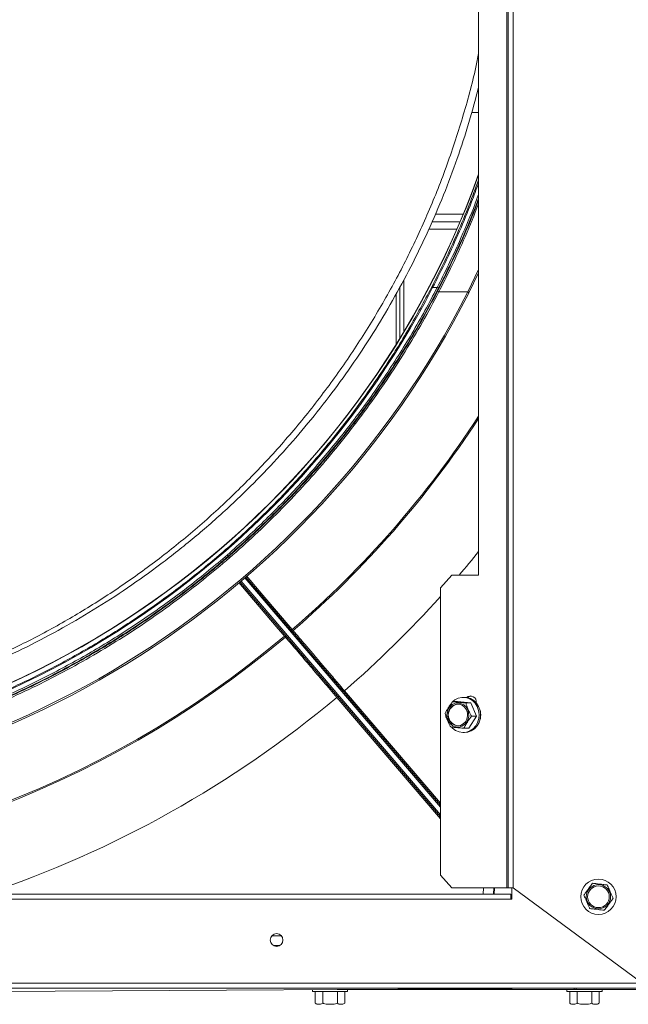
# Model space of a CAD drawing. Header units: millimetres. Extents: x -4829 to 407110, y -34854 to 354616.
# Tile 23 of 75: x 25142 to 25381, y -23520 to -23133. Entities that reach past the tile are written whole.
import ezdxf

# ---------------------------------------------------------------- set-up
doc = ezdxf.new("R2010")
doc.units = ezdxf.units.MM
doc.header["$LTSCALE"] = 15

# ---------------------------------------------------------------- blocks, each defined once
blk = doc.blocks.new('A$Cf38c0126')
at = {"linetype": 'Continuous', "lineweight": 5}
for p, q in [((18878.57, -16369.29), (18878.57, -17179.23)), ((18879.14, -17179.23), (18879.14, -16369.29)), ((18881.14, -17179.23), (18881.14, -16369.29)), ((18867.55, -17056.46), (18867.55, -16816.93)), ((18864.84, -16874.81), (18867.55, -16874.81)), ((18850.58, -16914.74), (18861.51, -16914.74)), ((18849.3, -16917.73), (18860.25, -16917.73)), ((18848.02, -16920.73), (18858.96, -16920.73)), ((18863.28, -16945.33), (18867.55, -16936.56)), ((18867.55, -16937.84), (18863.72, -16945.72)), ((18836.72, -16963.39), (18836.72, -16943.3)), ((18838.22, -16940.52), (18838.22, -16960.92)), ((18835.23, -16965.82), (18835.23, -16946.07)), ((18851.3, -16943.62), (18849.52, -16943.62)), ((18863.28, -16945.33), (18851.95, -16945.33)), ((18772.06, -17046.78), (18769.79, -17048.86)), ((18768.99, -17048.69), (18769.73, -17049.56)), ((18852.58, -17151.36), (18774, -17059.19)), ((18774.38, -17058.87), (18852.58, -17150.59)), ((18852.58, -17147.51), (18775.9, -17057.57)), ((18776.28, -17057.25), (18852.58, -17146.74)), ((18857.1, -17056.46), (18852.58, -17061.45)), ((18857.1, -17056.46), (18867.55, -17056.46)), ((18852.58, -17174.23), (18852.58, -17061.45)), ((18814.96, -17101.87), (18852.58, -17146)), ((18852.58, -17152.11), (18811.94, -17104.44)), ((18862.06, -17104.44), (18861.51, -17104.44)), ((18857.41, -17106.13), (18859.31, -17106.13)), ((18864.51, -17106.64), (18859.31, -17106.13)), ((18862.61, -17106.64), (18864.51, -17106.64)), ((18866.71, -17111.87), (18864.51, -17106.64)), ((18863.71, -17116.58), (18866.71, -17111.87)), ((18864.81, -17111.87), (18866.71, -17111.87)), ((18861.81, -17116.58), (18863.71, -17116.58)), ((18861.51, -17118.27), (18862.06, -17118.27)), ((18852.58, -17174.23), (18857.1, -17179.23)), ((18878.57, -17179.23), (18857.1, -17179.23)), ((18869.4, -17181.67), (18869.48, -17179.23)), ((18873.47, -17179.23), (18873.39, -17181.67)), ((18873.81, -17179.23), (18873.72, -17181.72)), ((18878.57, -17179.23), (18879.14, -17179.23)), ((18881.14, -17179.23), (18879.14, -17179.23)), ((18880.64, -17179.23), (18880.64, -17183.72)), ((18931.04, -17216.15), (18881.14, -17179.23)), ((18197.46, -17181.72), (18880.14, -17181.72)), ((18873.39, -17181.67), (18873.44, -17181.72)), ((18880.14, -17181.72), (18880.14, -17183.72)), ((18880.14, -17183.72), (18197.46, -17183.72)), ((18880.14, -17183.72), (18880.64, -17183.72)), ((18786.48, -17198), (18790.15, -17198)), ((18789.57, -17201.85), (18787.07, -17201.85)), ((18788.63, -17202.16), (18788, -17202.16)), ((18139.57, -17216.65), (18938.03, -17216.65)), ((18938.03, -17218.65), (18139.57, -17218.65)), ((18538.8, -17220.64), (18903.1, -17218.65)), ((18802.36, -17219.2), (18802.36, -17219.95)), ((18802.36, -17219.95), (18816.19, -17219.95)), ((18803.51, -17224.44), (18803.51, -17219.95)), ((18806.4, -17224.44), (18806.4, -17219.95)), ((18905.09, -17219.15), (18812.02, -17219.15)), ((18812.16, -17224.44), (18812.16, -17219.95)), ((18815.04, -17224.44), (18815.04, -17219.95)), ((18816.19, -17219.95), (18816.19, -17219.15)), ((18902.17, -17219.15), (18902.17, -17219.95)), ((18902.17, -17219.95), (18916, -17219.95)), ((18903.32, -17224.44), (18903.32, -17219.95)), ((18905.09, -17218.65), (18905.09, -17219.15)), ((18905.84, -17219.15), (18905.09, -17219.15)), ((18905.84, -17218.65), (18905.84, -17219.15)), ((18936.53, -17219.15), (18905.84, -17219.15)), ((18906.2, -17224.44), (18906.2, -17219.95)), ((18911.96, -17224.44), (18911.96, -17219.95)), ((18914.85, -17224.44), (18914.85, -17219.95)), ((18916, -17219.95), (18916, -17219.15)), ((18803.52, -17224.44), (18803.59, -17224.52)), ((18903.32, -17224.44), (18903.4, -17224.52))]:
    blk.add_line(p, q, dxfattribs=at)
at = {"linetype": 'Continuous', "lineweight": 5, "flags": 128}
for points in [[(18849.08, -16943.56), (18849.1, -16943.54), (18849.13, -16943.53), (18849.18, -16943.53), (18849.23, -16943.53), (18849.3, -16943.54), (18849.37, -16943.56), (18849.44, -16943.59), (18849.52, -16943.62)], [(18863.72, -16945.72), (18863.73, -16945.69), (18863.71, -16945.65), (18863.68, -16945.6), (18863.62, -16945.54), (18863.55, -16945.48), (18863.47, -16945.43), (18863.38, -16945.38), (18863.28, -16945.33)], [(18791.43, -17080.4), (18790.79, -17079.64), (18788.2, -17076.61), (18777.84, -17064.46), (18773.53, -17059.4)], [(18776.55, -17056.8), (18782.96, -17064.31), (18794.47, -17077.81)], [(18857.6, -17105.95), (18858.23, -17105.46), (18859.55, -17104.79), (18860.97, -17104.47), (18862.43, -17104.52), (18863.83, -17104.93), (18865.11, -17105.7), (18866.2, -17106.77), (18867.03, -17108.09), (18867.57, -17109.58), (18867.77, -17111.17), (18867.64, -17112.77), (18867.18, -17114.29), (18866.42, -17115.66), (18865.39, -17116.79), (18864.15, -17117.63), (18862.76, -17118.13), (18861.31, -17118.27), (18859.87, -17118.03), (18858.52, -17117.44), (18857.33, -17116.51), (18857.06, -17116.23)], [(18862.06, -17104.44), (18862.98, -17104.52), (18864.38, -17104.93), (18865.66, -17105.7), (18866.75, -17106.77), (18867.58, -17108.09), (18868.11, -17109.58), (18868.32, -17111.17), (18868.19, -17112.77), (18867.73, -17114.29), (18866.97, -17115.66), (18865.93, -17116.79), (18864.69, -17117.63), (18863.31, -17118.13), (18862.06, -17118.27)], [(18864.55, -17103.88), (18863.9, -17104.06), (18863.2, -17104.56)], [(18863.7, -17111.78), (18863.64, -17110.49), (18863.27, -17109.25), (18862.62, -17108.18), (18861.72, -17107.34), (18860.65, -17106.8), (18859.49, -17106.59), (18858.32, -17106.74), (18857.23, -17107.23), (18856.31, -17108.03), (18855.61, -17109.08), (18855.19, -17110.29), (18855.09, -17111.58), (18855.3, -17112.86), (18855.82, -17114.02), (18856.6, -17114.99), (18857.6, -17115.69), (18858.72, -17116.06), (18859.9, -17116.09), (18861.04, -17115.77), (18862.05, -17115.11), (18862.87, -17114.19), (18863.44, -17113.05), (18863.7, -17111.78)], [(18863.23, -17111.74), (18863.16, -17110.47), (18862.76, -17109.29), (18862.05, -17108.29), (18861.12, -17107.56), (18860.03, -17107.17), (18858.88, -17107.15), (18857.78, -17107.51), (18856.83, -17108.21), (18856.1, -17109.18), (18855.66, -17110.35), (18855.56, -17111.61), (18855.8, -17112.85), (18856.36, -17113.95), (18857.19, -17114.83), (18858.21, -17115.39), (18859.34, -17115.6), (18860.48, -17115.43), (18861.52, -17114.9), (18862.37, -17114.05), (18862.96, -17112.96), (18863.23, -17111.74)]]:
    blk.add_lwpolyline(points, dxfattribs=at)
at = {"linetype": 'Continuous', "lineweight": 5}
for centre, radius in [((18914.57, -17182.72), 6.92), ((18914.57, -17182.72), 4.76), ((18914.57, -17182.72), 4.24), ((18788.32, -17199.69), 2.5)]:
    blk.add_circle(centre, radius, dxfattribs=at)
for centre, radius, start, end in [((18538.8, -16781), 349.32, 270, 340.2388), ((18538.8, -16781), 349.42, 270, 340.1933), ((18538.8, -16781), 364.29, 206.8839, 333.1161), ((18538.8, -16780.83), 363.79, 206.8839, 333.1161), ((18851.13, -16944.26), 0.662, 22.1662, 75.4684), ((18852.12, -16944.69), 0.664, 202.137, 255.2828), ((18538.8, -16781), 391.75, 310.7408, 327.0543), ((18538.8, -16781), 392.24, 310.7401, 326.944), ((18799.03, -17083.35), 7.18, 129.4552, 133.441), ((18795.11, -17078.57), 0.499, 130.7401, 220.4489), ((18538.8, -16781), 392.24, 229.8424, 310.1576), ((18538.8, -16781), 391.75, 229.8431, 310.1569), ((18796.15, -17085.74), 7.12, 127.4394, 131.4547), ((18792.08, -17081.16), 0.499, 40.4489, 130.1576), ((18817.78, -17105.36), 4.49, 128.9289, 135.1084), ((18814.99, -17107.83), 4.56, 125.8272, 131.9637), ((18864.36, -17106.19), 2.27, 349.9729, 131.7803), ((18859.93, -17111.36), 4.26, 95.783, 264.217), ((18861.57, -17111.36), 6.81, 336.6256, 23.3744), ((18872.78, -17083.35), 98.37, 268.03, 269.2807), ((18872.82, -17178.73), 2.99, 267.3053, 280.8786), ((18804.54, -17223.64), 1.3, 237.5787, 268.9033), ((18814.02, -17223.64), 1.3, 271.0967, 321.8692), ((18904.34, -17223.64), 1.3, 237.5787, 268.9033), ((18913.82, -17223.64), 1.3, 271.0967, 321.8692)]:
    blk.add_arc(centre, radius, start, end, dxfattribs=at)
for centre, major_axis, ratio, start_param, end_param in [((18538.8, -16783.05), (0, 349.77), 0.99998, 2.047766, 4.235419), ((18536.16, -16781), (-425.07, 0), 1, 2.436569, 2.464842), ((18536.16, -16781), (-425.07, 0), 1, 2.286143, 2.41042), ((18538.8, -16778.75), (0, 425.07), 1, 3.465442, 3.839457)]:
    blk.add_ellipse(centre, major_axis=major_axis, ratio=ratio, start_param=start_param, end_param=end_param, dxfattribs=at)
for points, knots in [([(18674.84, -17089.98), (18680.27, -17087.46), (18691.14, -17082.45), (18707.26, -17073.6), (18723.13, -17063.79), (18738.64, -17052.93), (18753.69, -17041.05), (18768.18, -17028.19), (18782.04, -17014.38), (18795.19, -16999.67), (18807.53, -16984.13), (18818.98, -16967.84), (18829.48, -16950.9), (18838.99, -16933.36), (18847.49, -16915.21), (18855, -16896.44), (18861.33, -16877.05), (18865.53, -16862.08), (18867.2, -16853.49), (18867.55, -16851.67)], [0, 0, 0, 0, 0.061791, 0.123473, 0.185225, 0.246981, 0.308612, 0.370309, 0.431998, 0.493564, 0.555202, 0.616657, 0.677703, 0.738542, 0.799374, 0.860402, 0.921845, 0.983408, 1, 1, 1, 1]), ([(18867.55, -16864.96), (18866.33, -16869.57), (18863.83, -16879.02), (18859.2, -16893.1), (18853.88, -16907.33), (18847.82, -16921.51), (18841.14, -16935.33), (18833.9, -16948.77), (18826.1, -16961.79), (18817.78, -16974.39), (18808.88, -16986.63), (18799.59, -16998.29), (18789.73, -17009.6), (18779.54, -17020.32), (18768.29, -17031.14), (18756.15, -17041.78), (18743.1, -17052.11), (18729.88, -17061.58), (18716.41, -17070.3), (18702.66, -17078.29), (18688.71, -17085.6), (18679.34, -17089.84), (18674.65, -17091.96)], [0, 0, 0, 0, 0.044045, 0.090346, 0.137525, 0.185586, 0.234536, 0.281653, 0.329368, 0.378068, 0.424885, 0.473542, 0.520806, 0.569299, 0.616749, 0.672916, 0.727941, 0.781846, 0.835993, 0.890646, 0.94537, 1, 1, 1, 1]), ([(18849.08, -16943.56), (18850.84, -16940.08), (18854.36, -16933.1), (18859.28, -16922.24), (18863.73, -16911.66), (18866.34, -16904.58), (18867.55, -16901.31)], [0, 0, 0, 0, 0.258895, 0.51799, 0.776849, 1, 1, 1, 1]), ([(18867.55, -16902.65), (18866.65, -16905.1), (18864.3, -16911.5), (18860.08, -16921.55), (18855, -16932.8), (18851.35, -16940.02), (18849.52, -16943.62)], [0, 0, 0, 0, 0.1722678, 0.4480734, 0.7241505, 1, 1, 1, 1]), ([(18851.3, -16943.62), (18852.8, -16940.65), (18855.8, -16934.7), (18860.57, -16924.34), (18864.54, -16915.15), (18866.87, -16908.88), (18867.55, -16907.05)], [0, 0, 0, 0, 0.254292, 0.507974, 0.856891, 1, 1, 1, 1]), ([(18867.55, -16908.55), (18867.03, -16909.96), (18864.84, -16915.84), (18861.02, -16924.66), (18856.26, -16935.06), (18853.25, -16941.03), (18851.74, -16944.01)], [0, 0, 0, 0, 0.114388, 0.47504, 0.737213, 1, 1, 1, 1]), ([(18851.51, -16944.94), (18853.05, -16941.9), (18856.66, -16934.78), (18861.93, -16923.13), (18865.73, -16914.25), (18867.46, -16909.54), (18867.55, -16909.29)], [0, 0, 0, 0, 0.265958, 0.622763, 0.979961, 1, 1, 1, 1]), ([(18867.55, -16910.76), (18865.85, -16915), (18862.38, -16923.63), (18857.11, -16935.13), (18853.5, -16942.28), (18851.95, -16945.33)], [0, 0, 0, 0, 0.3562298, 0.7250956, 1, 1, 1, 1]), ([(18851.95, -16945.33), (18849.85, -16949.28), (18845.65, -16957.2), (18838.78, -16968.76), (18831.49, -16980.07), (18823.83, -16991.01), (18815.8, -17001.6), (18807.42, -17011.85), (18798.61, -17021.82), (18789.42, -17031.47), (18779.86, -17040.76), (18769.93, -17049.71), (18759.63, -17058.32), (18748.98, -17066.54), (18738.02, -17074.36), (18726.75, -17081.77), (18715.14, -17088.77), (18703.26, -17095.33), (18691.13, -17101.43), (18678.77, -17107.06), (18666.18, -17112.22), (18653.35, -17116.91), (18640.3, -17121.11), (18627.08, -17124.8), (18613.74, -17127.98), (18600.27, -17130.64), (18586.66, -17132.77), (18572.97, -17134.37), (18559.26, -17135.44), (18545.5, -17135.97), (18531.71, -17135.96), (18517.91, -17135.42), (18504.16, -17134.33), (18490.45, -17132.7), (18476.8, -17130.54), (18463.15, -17127.83), (18449.57, -17124.56), (18436.07, -17120.74), (18422.76, -17116.4), (18409.62, -17111.52), (18396.67, -17106.13), (18383.88, -17100.18), (18371.28, -17093.71), (18358.88, -17086.69), (18346.78, -17079.17), (18334.9, -17071.12), (18323.31, -17062.54), (18311.99, -17053.43), (18301.07, -17043.86), (18290.48, -17033.79), (18280.29, -17023.26), (18270.5, -17012.25), (18261.17, -17000.84), (18251.16, -16987.5), (18240.76, -16972.06), (18232.01, -16957.38), (18227.24, -16948.34), (18225.65, -16945.33)], [0, 0, 0, 0, 0.0179309, 0.0358863, 0.0537184, 0.0715751, 0.0890258, 0.1064764, 0.1240236, 0.1415707, 0.1590186, 0.1764664, 0.1940165, 0.2115665, 0.2290152, 0.246464, 0.2640208, 0.2815776, 0.2990125, 0.3164751, 0.3339249, 0.3513747, 0.3689405, 0.3865062, 0.4039564, 0.4214065, 0.4389763, 0.456546, 0.4739961, 0.4914461, 0.5090174, 0.5265887, 0.5441018, 0.5616149, 0.5792497, 0.5968847, 0.6147786, 0.6327042, 0.6506129, 0.6685215, 0.6865549, 0.7045883, 0.722937, 0.7412858, 0.7597624, 0.7782391, 0.7971291, 0.8160191, 0.8350407, 0.8540625, 0.8734238, 0.8927853, 0.9122801, 0.9317749, 0.9590313, 0.9863757, 1, 1, 1, 1]), ([(18851.74, -16944.01), (18850.16, -16947.03), (18845.41, -16956.09), (18836.68, -16970.81), (18825.42, -16987.61), (18813.39, -17003.49), (18800.7, -17018.44), (18787.26, -17032.6), (18773.11, -17045.92), (18758.34, -17058.4), (18743, -17069.97), (18727.15, -17080.61), (18710.86, -17090.32), (18694.16, -17099.1), (18677.1, -17106.93), (18659.75, -17113.8), (18643.52, -17119.26), (18628.54, -17123.53), (18613.52, -17127.18), (18596.9, -17130.4), (18578.7, -17132.96), (18560.39, -17134.57), (18542.04, -17135.22), (18523.7, -17134.91), (18505.41, -17133.65), (18487.23, -17131.43), (18469.2, -17128.28), (18451.38, -17124.2), (18433.83, -17119.21), (18416.59, -17113.33), (18401.14, -17107.15), (18387.41, -17100.93), (18373.95, -17094.2), (18359.51, -17086.14), (18344.27, -17076.58), (18329.57, -17066.28), (18315.46, -17055.29), (18301.98, -17043.63), (18289.07, -17031.28), (18276.79, -17018.27), (18265.17, -17004.63), (18254.2, -16990.35), (18243.95, -16975.45), (18234.37, -16960), (18228.7, -16949.34), (18225.86, -16944.01)], [0, 0, 0, 0, 0.013637, 0.040964, 0.06829, 0.094132, 0.119992, 0.145832, 0.171048, 0.196282, 0.221496, 0.245988, 0.270499, 0.29499, 0.318893, 0.342814, 0.366716, 0.384588, 0.40246, 0.425831, 0.449221, 0.472592, 0.495877, 0.51918, 0.542465, 0.565748, 0.58905, 0.612334, 0.635614, 0.658912, 0.682193, 0.6996, 0.717007, 0.74028, 0.76357, 0.786844, 0.810112, 0.833396, 0.856665, 0.880274, 0.903899, 0.927509, 0.951667, 0.975841, 1, 1, 1, 1]), ([(18226.09, -16944.94), (18227.68, -16947.94), (18232.45, -16956.96), (18241.18, -16971.62), (18252.46, -16988.37), (18264.52, -17004.21), (18277.25, -17019.14), (18290.73, -17033.27), (18304.9, -17046.57), (18319.71, -17059.01), (18335.08, -17070.56), (18350.96, -17081.17), (18367.27, -17090.85), (18384, -17099.6), (18401.08, -17107.39), (18418.45, -17114.24), (18434.7, -17119.67), (18449.69, -17123.91), (18464.73, -17127.52), (18481.36, -17130.72), (18499.58, -17133.24), (18517.89, -17134.82), (18536.26, -17135.42), (18554.6, -17135.08), (18572.9, -17133.78), (18591.09, -17131.53), (18609.13, -17128.34), (18626.95, -17124.23), (18644.5, -17119.2), (18661.73, -17113.28), (18677.18, -17107.07), (18690.91, -17100.82), (18704.35, -17094.05), (18718.78, -17085.97), (18734.02, -17076.37), (18748.7, -17066.04), (18762.79, -17055.02), (18776.26, -17043.33), (18789.09, -17031.01), (18801.24, -17018.1), (18812.69, -17004.64), (18822.58, -16991.76), (18831.07, -16979.63), (18838.34, -16968.34), (18845.21, -16956.79), (18849.41, -16948.89), (18851.51, -16944.94)], [0, 0, 0, 0, 0.013626, 0.04093, 0.068233, 0.094132, 0.120051, 0.145949, 0.171217, 0.196505, 0.221772, 0.246316, 0.270878, 0.295421, 0.319376, 0.343348, 0.367302, 0.385212, 0.403121, 0.426546, 0.449988, 0.473412, 0.496752, 0.52011, 0.543449, 0.566788, 0.590145, 0.613484, 0.636821, 0.660175, 0.683512, 0.700961, 0.71841, 0.741741, 0.765089, 0.78842, 0.811747, 0.83509, 0.858417, 0.881745, 0.905088, 0.928416, 0.946263, 0.964109, 0.982055, 1, 1, 1, 1]), ([(18226.3, -16943.62), (18229.14, -16948.94), (18234.81, -16959.58), (18244.37, -16975.02), (18254.61, -16989.9), (18265.56, -17004.15), (18277.17, -17017.77), (18289.43, -17030.77), (18302.32, -17043.09), (18315.79, -17054.73), (18329.87, -17065.72), (18344.55, -17075.99), (18359.77, -17085.54), (18374.19, -17093.59), (18387.62, -17100.31), (18401.33, -17106.52), (18416.77, -17112.69), (18433.98, -17118.56), (18451.5, -17123.55), (18469.3, -17127.62), (18487.3, -17130.77), (18505.46, -17132.98), (18523.73, -17134.24), (18542.04, -17134.55), (18560.36, -17133.9), (18578.64, -17132.3), (18596.82, -17129.74), (18613.41, -17126.52), (18628.41, -17122.88), (18643.36, -17118.62), (18659.58, -17113.16), (18676.9, -17106.3), (18693.93, -17098.49), (18710.61, -17089.72), (18726.88, -17080.02), (18742.7, -17069.39), (18758.02, -17057.84), (18772.78, -17045.39), (18786.9, -17032.08), (18800.32, -17017.94), (18813, -17003.01), (18825.01, -16987.15), (18836.26, -16970.38), (18844.97, -16955.68), (18849.72, -16946.63), (18851.3, -16943.62)], [0, 0, 0, 0, 0.0241606, 0.0483362, 0.0724962, 0.0961075, 0.1197335, 0.1433442, 0.1666135, 0.1898976, 0.2131662, 0.2364402, 0.25973, 0.2830033, 0.3004096, 0.3178159, 0.341096, 0.3643931, 0.3876727, 0.4109554, 0.4342556, 0.4575379, 0.4808213, 0.5041226, 0.5274059, 0.5507761, 0.5741643, 0.5975347, 0.6154056, 0.6332765, 0.657178, 0.6810981, 0.7050002, 0.7294912, 0.7540014, 0.7784932, 0.8037081, 0.8289429, 0.8541587, 0.8800002, 0.9058618, 0.9317043, 0.9590328, 0.9863617, 1, 1, 1, 1]), ([(18228.52, -16943.56), (18228.67, -16943.84), (18229.39, -16945.25), (18232.5, -16951.13), (18238.94, -16962.59), (18248.94, -16978.42), (18260.9, -16995.1), (18273.62, -17010.82), (18287.04, -17025.55), (18301.08, -17039.3), (18315.93, -17052.32), (18331.54, -17064.53), (18347.84, -17075.87), (18364.71, -17086.23), (18382.15, -17095.58), (18400.09, -17103.92), (18418.56, -17111.28), (18437.45, -17117.62), (18456.67, -17122.87), (18475.81, -17126.95), (18494.83, -17129.87), (18513.67, -17131.72), (18532.62, -17132.56), (18551.59, -17132.39), (18570.49, -17131.21), (18589.1, -17129.02), (18607.39, -17125.84), (18625.35, -17121.73), (18643.06, -17116.69), (18660.46, -17110.75), (18677.46, -17103.94), (18694.1, -17096.24), (18710.34, -17087.63), (18726.17, -17078.14), (18741.45, -17067.84), (18756.13, -17056.8), (18770.15, -17045.07), (18783.6, -17032.56), (18796.43, -17019.27), (18808.62, -17005.21), (18820.03, -16990.56), (18830.61, -16975.36), (18840.41, -16959.73), (18846.19, -16948.95), (18849.08, -16943.56)], [0, 0, 0, 0, 0.00128, 0.006401, 0.02689, 0.054326, 0.081784, 0.109219, 0.135151, 0.161168, 0.187225, 0.213279, 0.239287, 0.265213, 0.290807, 0.316493, 0.342223, 0.36795, 0.39363, 0.41922, 0.443436, 0.467732, 0.492068, 0.516405, 0.5407, 0.564915, 0.588548, 0.612252, 0.635993, 0.659736, 0.683444, 0.707079, 0.731093, 0.755175, 0.779293, 0.803414, 0.827502, 0.85152, 0.876209, 0.900964, 0.925754, 0.950546, 0.975307, 1, 1, 1, 1]), ([(18794.47, -17077.81), (18794.49, -17077.84), (18794.55, -17077.91), (18794.64, -17078.01), (18794.72, -17078.11), (18794.78, -17078.18), (18794.78, -17078.18), (18794.79, -17078.19)], [0, 0, 0, 0, 0.131637, 0.3487, 0.565848, 0.782953, 1, 1, 1, 1]), ([(18794.83, -17078.26), (18796.41, -17080.11), (18798.48, -17082.54), (18801.69, -17086.3), (18804.33, -17089.41), (18807.7, -17093.36), (18811.25, -17097.52), (18813.72, -17100.42), (18814.96, -17101.87)], [0, 0, 0, 0, 0.249734, 0.328766, 0.487306, 0.645846, 0.822923, 1, 1, 1, 1]), ([(18791.75, -17080.78), (18791.75, -17080.77), (18791.74, -17080.76), (18791.69, -17080.7), (18791.6, -17080.6), (18791.51, -17080.5), (18791.46, -17080.43), (18791.43, -17080.4)], [0, 0, 0, 0, 0.217046, 0.434147, 0.651297, 0.868384, 1, 1, 1, 1]), ([(18811.94, -17104.44), (18810.2, -17102.4), (18806.71, -17098.3), (18801.56, -17092.27), (18796.54, -17086.38), (18793.39, -17082.68), (18791.81, -17080.83)], [0, 0, 0, 0, 0.249803, 0.500399, 0.750199, 1, 1, 1, 1]), ([(18854.41, -17110.84), (18854.47, -17110.68), (18854.65, -17110.21), (18855.17, -17109.32), (18855.9, -17108.19), (18856.6, -17107.08), (18857.18, -17106.4), (18857.41, -17106.13)], [0, 0, 0, 0, 0.111322, 0.325262, 0.540876, 0.820923, 1, 1, 1, 1]), ([(18857.41, -17106.13), (18857.48, -17106.14), (18857.77, -17106.18), (18858.59, -17106.26), (18860, -17106.41), (18861.34, -17106.54), (18862.32, -17106.62), (18862.58, -17106.64), (18862.61, -17106.64)], [0, 0, 0, 0, 0.061554, 0.243712, 0.500213, 0.869729, 0.981551, 1, 1, 1, 1]), ([(18862.61, -17106.64), (18862.65, -17106.82), (18862.75, -17107.35), (18863.12, -17108.33), (18863.65, -17109.58), (18864.16, -17110.81), (18864.63, -17111.57), (18864.81, -17111.87)], [0, 0, 0, 0, 0.111345, 0.325268, 0.540888, 0.820926, 1, 1, 1, 1]), ([(18856.61, -17116.07), (18856.49, -17115.89), (18856.15, -17115.37), (18855.69, -17114.39), (18855.17, -17113.13), (18854.65, -17111.9), (18854.48, -17111.14), (18854.41, -17110.84)], [0, 0, 0, 0, 0.111336, 0.325262, 0.540886, 0.82093, 1, 1, 1, 1]), ([(18864.81, -17111.87), (18864.67, -17112.03), (18864.25, -17112.51), (18863.64, -17113.39), (18862.92, -17114.52), (18862.21, -17115.63), (18861.92, -17116.32), (18861.81, -17116.58)], [0, 0, 0, 0, 0.111329, 0.325266, 0.540879, 0.820925, 1, 1, 1, 1]), ([(18861.81, -17116.58), (18861.69, -17116.57), (18861.21, -17116.54), (18860.24, -17116.45), (18858.81, -17116.31), (18857.48, -17116.18), (18856.77, -17116.09), (18856.63, -17116.07), (18856.61, -17116.07)], [0, 0, 0, 0, 0.0615512, 0.2437079, 0.5002196, 0.8697324, 0.9815625, 1, 1, 1, 1]), ([(18908.85, -17182.05), (18908.97, -17181.89), (18909.31, -17181.43), (18909.96, -17180.56), (18910.79, -17179.45), (18911.59, -17178.36), (18912.1, -17177.69), (18912.29, -17177.43)], [0, 0, 0, 0, 0.111331, 0.325264, 0.540881, 0.820929, 1, 1, 1, 1]), ([(18912.29, -17177.43), (18912.49, -17177.45), (18913.06, -17177.52), (18914.14, -17177.64), (18915.51, -17177.8), (18916.86, -17177.96), (18917.69, -17178.06), (18918.02, -17178.1)], [0, 0, 0, 0, 0.111334, 0.325266, 0.540879, 0.820929, 1, 1, 1, 1]), ([(18918.02, -17178.1), (18918.06, -17178.19), (18918.22, -17178.58), (18918.62, -17179.49), (18919.24, -17180.94), (18919.82, -17182.29), (18920.2, -17183.16), (18920.28, -17183.36), (18920.3, -17183.39)], [0, 0, 0, 0, 0.061554, 0.243704, 0.500219, 0.869732, 0.981561, 1, 1, 1, 1]), ([(18911.13, -17187.34), (18911.09, -17187.24), (18910.92, -17186.85), (18910.53, -17185.94), (18909.9, -17184.49), (18909.32, -17183.14), (18908.95, -17182.28), (18908.86, -17182.08), (18908.85, -17182.05)], [0, 0, 0, 0, 0.061552, 0.243712, 0.500215, 0.869725, 0.981554, 1, 1, 1, 1]), ([(18920.3, -17183.39), (18920.18, -17183.55), (18919.83, -17184.01), (18919.19, -17184.88), (18918.36, -17185.99), (18917.55, -17187.07), (18917.05, -17187.75), (18916.85, -17188.01)], [0, 0, 0, 0, 0.111338, 0.325269, 0.540884, 0.82093, 1, 1, 1, 1]), ([(18916.85, -17188.01), (18916.66, -17187.99), (18916.08, -17187.92), (18915.01, -17187.79), (18913.64, -17187.63), (18912.29, -17187.48), (18911.46, -17187.38), (18911.13, -17187.34)], [0, 0, 0, 0, 0.111334, 0.325261, 0.54088, 0.820925, 1, 1, 1, 1]), ([(18803.51, -17224.44), (18803.61, -17224.53), (18803.9, -17224.81), (18804.44, -17224.92), (18805.13, -17224.9), (18805.81, -17224.92), (18806.23, -17224.57), (18806.4, -17224.44)], [0, 0, 0, 0, 0.111335, 0.325263, 0.540879, 0.820927, 1, 1, 1, 1]), ([(18806.4, -17224.44), (18806.5, -17224.5), (18806.92, -17224.73), (18807.91, -17224.89), (18809.49, -17224.92), (18810.97, -17224.91), (18811.91, -17224.59), (18812.13, -17224.46), (18812.16, -17224.44)], [0, 0, 0, 0, 0.061555, 0.243711, 0.500216, 0.869731, 0.981556, 1, 1, 1, 1]), ([(18812.16, -17224.44), (18812.26, -17224.53), (18812.55, -17224.81), (18813.09, -17224.92), (18813.78, -17224.9), (18814.46, -17224.92), (18814.88, -17224.57), (18815.04, -17224.44)], [0, 0, 0, 0, 0.111334, 0.325263, 0.540879, 0.820927, 1, 1, 1, 1]), ([(18903.32, -17224.44), (18903.42, -17224.53), (18903.71, -17224.81), (18904.25, -17224.92), (18904.94, -17224.9), (18905.62, -17224.92), (18906.04, -17224.57), (18906.2, -17224.44)], [0, 0, 0, 0, 0.111333, 0.325264, 0.54088, 0.820927, 1, 1, 1, 1]), ([(18906.2, -17224.44), (18906.31, -17224.5), (18906.73, -17224.73), (18907.72, -17224.89), (18909.3, -17224.92), (18910.77, -17224.91), (18911.71, -17224.59), (18911.93, -17224.46), (18911.96, -17224.44)], [0, 0, 0, 0, 0.061555, 0.243709, 0.500214, 0.869731, 0.981556, 1, 1, 1, 1]), ([(18911.96, -17224.44), (18912.06, -17224.53), (18912.35, -17224.81), (18912.89, -17224.92), (18913.58, -17224.9), (18914.26, -17224.92), (18914.68, -17224.57), (18914.85, -17224.44)], [0, 0, 0, 0, 0.111334, 0.325262, 0.54088, 0.820927, 1, 1, 1, 1])]:
    blk.add_open_spline(points, degree=3, knots=knots, dxfattribs=at)

msp = doc.modelspace()

# ---------------------------------------------------------------- block references
at = {"ltscale": 2}
msp.add_blockref('A$Cf38c0126', (6454.26, -6294.9), dxfattribs=at)

doc.saveas('drawing.dxf')
